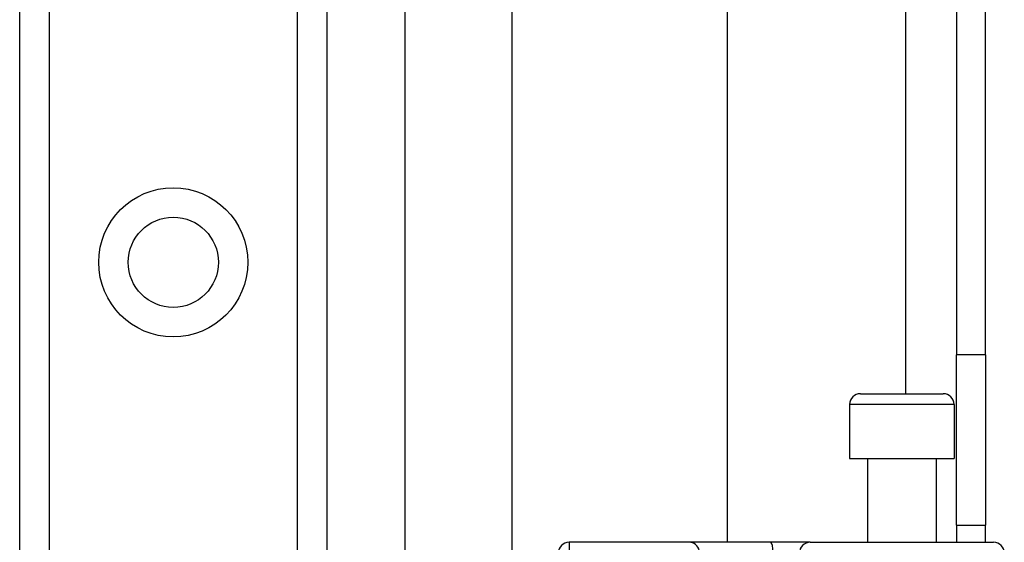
# Model space of a CAD drawing. Header units: inches. Extents: x 2.8 to 76.4, y 4.6 to 40.7.
# Tile 50 of 69: x 17 to 18.8, y 27.8 to 28.7. Entities that reach past the tile are written whole.
import ezdxf

# ---------------------------------------------------------------- set-up
doc = ezdxf.new("R2010")
doc.units = ezdxf.units.IN
doc.header["$MEASUREMENT"] = 0
doc.layers.add('Visible Edges(ANSI)', color=7, linetype='Continuous', lineweight=25)
doc.layers.add('Visible Tangent Edges(ANSI)', color=7, linetype='Continuous', lineweight=25)

msp = doc.modelspace()

# ---------------------------------------------------------------- linework, layer by layer
at = {"layer": 'Visible Edges(ANSI)'}
for p, q in [((18.6671, 30.6239), (18.6671, 28.1129)), ((18.7201, 28.1129), (18.7201, 30.6239)), ((17.854, 26.9548), (17.854, 29.9515)), ((18.2477, 29.9515), (18.2477, 27.7699)), ((17.6576, 29.6809), (17.6576, 16.0559)), ((16.9531, 16.144), (16.9531, 29.5928)), ((17.5151, 29.5928), (17.5151, 16.144)), ((18.6671, 27.8009), (18.6671, 28.1129)), ((18.7201, 28.1129), (18.7201, 27.8009)), ((18.4913, 28.0415), (18.6429, 28.0415)), ((18.4716, 28.0219), (18.4716, 27.9234)), ((18.6626, 28.0219), (18.6626, 27.9234)), ((18.4716, 27.9234), (18.6626, 27.9234)), ((18.5041, 27.9234), (18.5041, 27.7699)), ((18.6301, 27.9234), (18.6301, 27.7699)), ((18.6671, 27.8009), (18.6671, 27.7699)), ((18.6671, 27.8009), (18.7201, 27.8009)), ((18.7201, 27.7699), (18.7201, 27.8009)), ((18.1777, 27.7699), (17.9583, 27.7699)), ((18.3272, 27.7699), (18.1777, 27.7699)), ((18.3995, 27.7699), (18.3272, 27.7699)), ((18.3995, 27.7699), (18.7349, 27.7699))]:
    msp.add_line(p, q, dxfattribs=at)
msp.add_circle((17.2341, 28.2818), 0.0825, dxfattribs=at)
for centre, start, end in [((18.4913, 28.0219), 90, 180), ((18.6429, 28.0219), 0, 90), ((17.9583, 27.7502), 90, 180), ((18.7349, 27.7502), 0, 90)]:
    msp.add_arc(centre, 0.0197, start, end, dxfattribs=at)
at = {"layer": 'Visible Tangent Edges(ANSI)'}
for p, q in [((18.5741, 30.6239), (18.5741, 28.0415)), ((17.007, 29.5928), (17.007, 16.144)), ((17.4613, 16.144), (17.4613, 29.5928)), ((18.7201, 28.1129), (18.6671, 28.1129)), ((18.6626, 28.0219), (18.4716, 28.0219)), ((17.9583, 27.7699), (17.9583, 27.4688))]:
    msp.add_line(p, q, dxfattribs=at)
msp.add_circle((17.2341, 28.2818), 0.1363, dxfattribs=at)
for centre, ratio, start_param, end_param in [((18.1777, 27.7502), 0.985236, 4.962801, 6.283185), ((18.3272, 27.7502), 0.225879, 4.712389, 6.283185), ((18.3995, 27.7502), 0.998608, 0, 1.570796)]:
    msp.add_ellipse(centre, major_axis=(0, 0.0197), ratio=ratio, start_param=start_param, end_param=end_param, dxfattribs=at)

doc.saveas('drawing.dxf')
